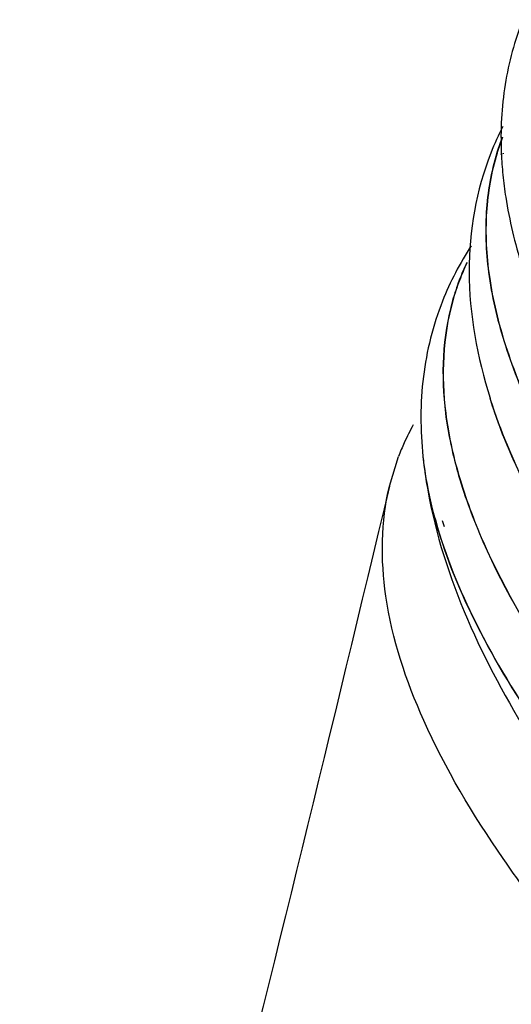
# Model space of a CAD drawing. Header units: inches. Extents: x 0 to 17, y 0 to 11.
# Tile 22 of 37: x 12.9446 to 12.9927, y 6.5189 to 6.6154. Entities that reach past the tile are written whole.
import ezdxf

# ---------------------------------------------------------------- set-up
doc = ezdxf.new("R2010")
doc.units = ezdxf.units.IN
doc.header["$LTSCALE"] = 0.935
doc.header["$MEASUREMENT"] = 0
doc.layers.get('0').update_dxf_attribs({"linetype": 'CONTINUOUS'})

msp = doc.modelspace()

# ---------------------------------------------------------------- linework, layer by layer
at = {"color": 7, "linetype": 'Continuous'}
for p, q in [((12.9913411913, 6.602354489), (12.9913248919, 6.6023008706)), ((12.9913680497, 6.602351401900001), (12.9913517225, 6.6022977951)), ((12.991709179, 6.602211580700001), (12.9917042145, 6.6021536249)), ((12.9917334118, 6.6022095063), (12.9917284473, 6.602151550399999)), ((12.9917662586, 6.6023138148), (12.9917687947, 6.6022543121)), ((12.9919450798, 6.6022798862), (12.9919443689, 6.602221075)), ((12.990724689, 6.5780572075), (12.9906601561, 6.5782623)), ((12.9808172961, 6.569646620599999), (12.9817128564, 6.5725614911)), ((12.9852613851, 6.5665339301), (12.985343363, 6.566235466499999)), ((12.9853199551, 6.5662506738), (12.9854044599, 6.565951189)), ((12.9859702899, 6.566292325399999), (12.98608139, 6.565984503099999)), ((12.9860579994, 6.5659996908), (12.9861691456, 6.5656917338))]:
    msp.add_line(p, q, dxfattribs=at)
for centre, radius, start, end in [((13.0183006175, 6.5913804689), 0.029641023, 152.8744366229, 158.3950725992), ((13.0142695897, 6.5953566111), 0.0239725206, 159.2720385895, 163.0275121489), ((13.0142913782, 6.5953416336), 0.0239711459, 159.2719571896, 162.9967919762), ((13.0294052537, 6.6038989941), 0.03767237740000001, 182.5021860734, 185.7038336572), ((13.0138832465, 6.5767561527), 0.0299772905, 146.699291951, 158.4331998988), ((13.0099622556, 6.581380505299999), 0.0238582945, 154.725364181, 159.2642811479), ((13.0099829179, 6.581366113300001), 0.0238553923, 154.8156575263, 159.2645139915), ((13.0100551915, 6.581350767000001), 0.02395574, 159.2764614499, 164.3024342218), ((13.0100769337, 6.5813358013), 0.0239540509, 159.2763255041, 164.2715737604), ((13.0041986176, 6.564024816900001), 0.0240525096, 151.0571216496, 155.7865633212), ((13.0039057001, 6.5641606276), 0.0237296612, 155.7955606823, 159.2663761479)]:
    msp.add_arc(centre, radius, start, end, dxfattribs=at)
for points, knots in [([(12.9938761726, 6.615362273), (12.9930679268, 6.613322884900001), (12.9918943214, 6.6090073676), (12.9916728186, 6.6045488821), (12.9917662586, 6.6023138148)], [0, 0, 0, 0, 0.4951126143, 1, 1, 1, 1]), ([(12.9907420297, 6.6022944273), (12.9892962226, 6.598642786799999), (12.9878761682, 6.5903972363), (12.9894074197, 6.5822752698), (12.9906600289, 6.5782627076)], [0, 0, 0, 0, 0.4830225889, 1, 1, 1, 1]), ([(12.9913248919, 6.6023008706), (12.990754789, 6.6004176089), (12.9900583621, 6.5963628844), (12.9904008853, 6.5899446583), (12.9920728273, 6.5831091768), (12.9962773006, 6.5728918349), (13.0051431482, 6.559205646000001), (13.0141669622, 6.548986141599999), (13.0193835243, 6.543612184)], [0, 0, 0, 0, 0.0871578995, 0.1802706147, 0.2828335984, 0.3973823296, 0.6682533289, 1, 1, 1, 1]), ([(12.9913517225, 6.6022977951), (12.9907806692, 6.600415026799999), (12.9900822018, 6.596361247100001), (12.9904217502, 6.589943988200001), (12.9920908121, 6.5831094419), (12.9962913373, 6.5728933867), (13.0051526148, 6.5592085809), (13.0141731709, 6.5489902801), (13.0193880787, 6.5436169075)], [0, 0, 0, 0, 0.0871680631, 0.1802831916, 0.2828437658, 0.3973879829, 0.668251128, 1, 1, 1, 1]), ([(12.9919193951, 6.6001548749), (12.9919925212, 6.599420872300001), (12.9923792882, 6.596412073), (12.9930967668, 6.593449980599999), (12.9937789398, 6.591258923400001)], [0, 0, 0, 0, 0.2432489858, 1, 1, 1, 1]), ([(12.9860046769, 6.587775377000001), (12.9850726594, 6.5854105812), (12.9838105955, 6.580344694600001), (12.9838258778, 6.5751399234), (12.9840977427, 6.572540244)], [0, 0, 0, 0, 0.493015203, 1, 1, 1, 1]), ([(12.986992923, 6.5878322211), (12.9859960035, 6.5842863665), (12.985761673, 6.5783303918), (12.9875026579, 6.5704498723), (12.9909294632, 6.5613013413), (12.9982318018, 6.549074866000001), (13.0057699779, 6.5398966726), (13.0101264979, 6.535087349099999)], [0, 0, 0, 0, 0.1850090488, 0.2894483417, 0.4048421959, 0.6740590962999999, 1, 1, 1, 1]), ([(12.9870197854, 6.5878292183), (12.9860211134, 6.5842844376), (12.9857837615, 6.578329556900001), (12.9875214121, 6.570449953), (12.9909445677, 6.5613026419), (12.9982426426, 6.5490774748), (13.0057777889, 6.539900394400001), (13.0101327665, 6.5350916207)], [0, 0, 0, 0, 0.1850222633, 0.2894599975, 0.4048499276, 0.6740588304, 1, 1, 1, 1]), ([(13.0159228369, 6.540262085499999), (13.0100332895, 6.5464918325), (13.0021409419, 6.5558172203), (12.9942925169, 6.5689200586), (12.9916654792, 6.57509064), (12.990724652, 6.57805722)], [0, 0, 0, 0, 0.5623435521, 0.7958567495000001, 1, 1, 1, 1]), ([(13.0159280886, 6.540266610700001), (13.0100430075, 6.5464930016), (13.0021566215, 6.5558134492), (12.9943138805, 6.5689090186), (12.9916884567, 6.575076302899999), (12.9907480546, 6.5780413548)], [0, 0, 0, 0, 0.5623189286, 0.7958385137, 1, 1, 1, 1]), ([(12.9840977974, 6.5725397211), (12.9850130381, 6.5637888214), (12.9905555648, 6.550450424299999), (13.0017151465, 6.5343570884), (13.0130163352, 6.5213082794), (13.0267389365, 6.507889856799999), (13.0492010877, 6.488629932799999), (13.082968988, 6.464148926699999), (13.1297253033, 6.4352664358), (13.1829895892, 6.4065784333), (13.2411063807, 6.3789746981), (13.2816691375, 6.3619645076), (13.3024365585, 6.3538001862)], [0, 0, 0, 0, 0.06666852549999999, 0.1053401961, 0.1486956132, 0.1971124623, 0.250689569, 0.3727509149, 0.5126677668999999, 0.6668563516, 0.8309188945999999, 1, 1, 1, 1]), ([(12.9840978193, 6.5725400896), (12.9841513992, 6.5720274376), (12.9844228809, 6.5699071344), (12.9848849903, 6.567812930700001), (12.9853199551, 6.5662506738)], [0, 0, 0, 0, 0.2411861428, 1, 1, 1, 1]), ([(12.9808173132, 6.5696465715), (12.9751587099, 6.5459988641), (12.9637754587, 6.4988297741), (12.9512380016, 6.4519474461), (12.9446194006, 6.4286635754)], [0, 0, 0, 0, 0.5011233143, 1, 1, 1, 1]), ([(13.0036222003, 6.518529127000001), (12.999448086, 6.5231746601), (12.992194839, 6.5320557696), (12.9841145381, 6.545592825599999), (12.9799127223, 6.5580795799), (12.9799833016, 6.5661534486), (12.9808179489, 6.56964637)], [0, 0, 0, 0, 0.3239413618, 0.5930802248, 0.8137238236, 1, 1, 1, 1]), ([(12.985343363, 6.566235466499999), (12.9863017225, 6.562793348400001), (12.9892656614, 6.555568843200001), (12.9958506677, 6.54480141), (13.0048399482, 6.5333523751), (13.0119406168, 6.5258037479), (13.0158483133, 6.521912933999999)], [0, 0, 0, 0, 0.1973662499, 0.4282004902, 0.6953982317, 1, 1, 1, 1]), ([(12.9854044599, 6.565951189), (12.9863836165, 6.5625264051), (12.9893708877, 6.555345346), (12.9959531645, 6.5446437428), (13.0049041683, 6.5332709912), (13.0119627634, 6.525772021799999), (13.0158443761, 6.5219079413)], [0, 0, 0, 0, 0.1977832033, 0.4288117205, 0.6958827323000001, 1, 1, 1, 1])]:
    msp.add_open_spline(points, degree=3, knots=knots, dxfattribs=at)

doc.saveas('drawing.dxf')
